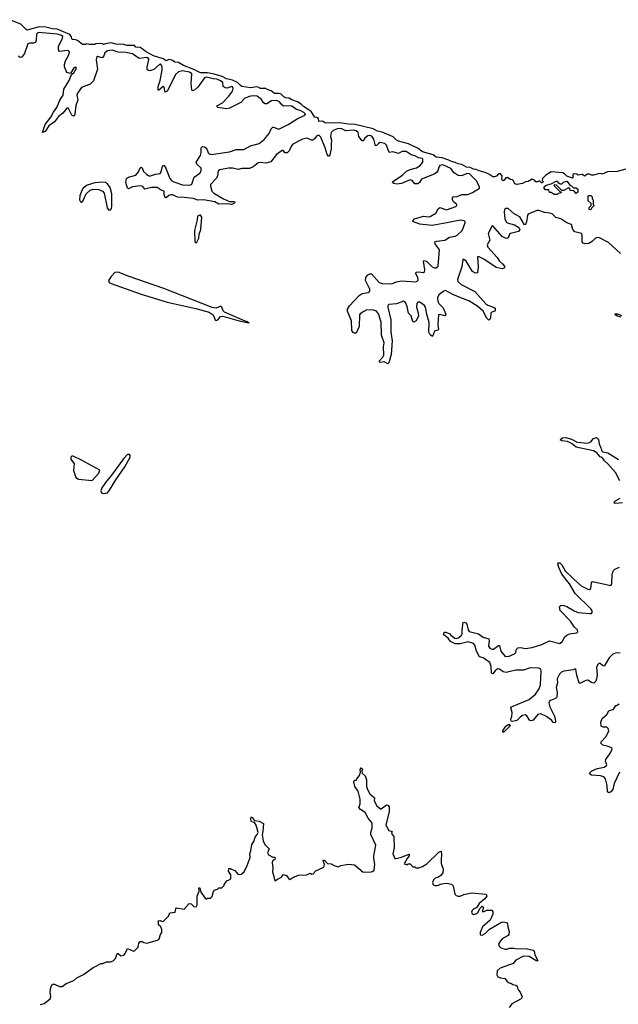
# Model space of a CAD drawing. Extents: x 2528705 to 2678277, y 911730 to 1023331.
# Tile 217 of 241: x 2644142 to 2650372, y 947497 to 957750. Entities that reach past the tile are written whole.
import ezdxf

# ---------------------------------------------------------------- set-up
doc = ezdxf.new("R2010")
doc.units = 0

msp = doc.modelspace()

# ---------------------------------------------------------------- linework, layer by layer
at = {"layer": '0CON20XD'}
for points in [[(2650452, 956192), (2650360, 956170), (2650260, 956165), (2650205, 956140), (2650196, 956146), (2650175, 956147), (2650115, 956130), (2650095, 956130), (2650072, 956142), (2650048, 956142), (2650025, 956120), (2649995, 956138), (2649955, 956130), (2649942, 956142), (2649914, 956146), (2649900, 956135), (2649900, 956105), (2649895, 956100), (2649835, 956120), (2649812, 956145), (2649794, 956154), (2649675, 956165), (2649618, 956132), (2649582, 956098), (2649580, 956075), (2649590, 956065), (2649585, 956050), (2649572, 956052), (2649555, 956070), (2649545, 956070), (2649535, 956060), (2649515, 956060), (2649500, 956080), (2649475, 956088), (2649435, 956064), (2649405, 956060), (2649375, 956044), (2649315, 956034), (2649295, 956040), (2649281, 956071), (2649271, 956081), (2649250, 956085), (2649215, 956108), (2649200, 956105), (2649185, 956080), (2649173, 956073), (2649160, 956085), (2649163, 956125), (2649145, 956144), (2649125, 956144), (2649105, 956122), (2649085, 956113), (2649065, 956112), (2649023, 956143), (2648985, 956160), (2648923, 956175), (2648892, 956191), (2648864, 956195), (2648832, 956212), (2648793, 956215), (2648743, 956243), (2648705, 956248), (2648676, 956264), (2648635, 956274), (2648608, 956288), (2648540, 956310), (2648475, 956317), (2648444, 956344), (2648335, 956375), (2648289, 956409), (2648189, 956459), (2648085, 956486), (2648065, 956496), (2648030, 956530), (2647915, 956580), (2647865, 956590), (2647822, 956612), (2647635, 956660), (2647565, 956661), (2647475, 956675), (2647326, 956674), (2647292, 956692), (2647255, 956690), (2647250, 956720), (2647235, 956732), (2647212, 956735), (2647174, 956794), (2647145, 956814), (2647094, 956845), (2647071, 956871), (2647034, 956894), (2646975, 956914), (2646945, 956933), (2646912, 956935), (2646892, 956945), (2646864, 956974), (2646842, 956982), (2646795, 956982), (2646760, 957010), (2646712, 957025), (2646705, 957032), (2646645, 957033), (2646634, 957044), (2646611, 957051), (2646545, 957039), (2646455, 957056), (2646435, 957067), (2646407, 957097), (2646355, 957121), (2646295, 957134), (2646248, 957158), (2646165, 957182), (2646095, 957197), (2646025, 957196), (2645953, 957233), (2645845, 957272), (2645795, 957304), (2645755, 957307), (2645735, 957325), (2645695, 957335), (2645665, 957322), (2645634, 957344), (2645535, 957374), (2645458, 957415), (2645418, 957448), (2645395, 957460), (2645350, 957465), (2645335, 957480), (2645255, 957480), (2645225, 957490), (2645146, 957494), (2645095, 957510), (2645035, 957500), (2645015, 957490), (2645005, 957500), (2644985, 957502), (2644935, 957500), (2644925, 957492), (2644895, 957490), (2644865, 957490), (2644835, 957500), (2644827, 957493), (2644795, 957490), (2644742, 957532), (2644722, 957542), (2644692, 957545), (2644685, 957552), (2644682, 957572), (2644665, 957595), (2644531, 957651), (2644483, 957655), (2644415, 957672), (2644345, 957675), (2644221, 957641), (2644208, 957648), (2644152, 957702), (2644040, 957750)], [(2647807, 956537), (2647785, 956545), (2647765, 956539), (2647735, 956516), (2647715, 956488), (2647705, 956489), (2647673, 956533), (2647665, 956575), (2647645, 956593), (2647615, 956599), (2647535, 956593), (2647495, 956615), (2647455, 956617), (2647405, 956597), (2647385, 956575), (2647378, 956535), (2647388, 956495), (2647382, 956458), (2647385, 956405), (2647365, 956330), (2647355, 956330), (2647342, 956345), (2647322, 956415), (2647276, 956526), (2647255, 956546), (2647235, 956539), (2647205, 956505), (2647185, 956493), (2647135, 956518), (2647085, 956506), (2646984, 956455), (2646969, 956435), (2646947, 956383), (2646925, 956362), (2646905, 956362), (2646885, 956388), (2646875, 956389), (2646813, 956346), (2646755, 956270), (2646705, 956256), (2646645, 956263), (2646625, 956259), (2646571, 956219), (2646535, 956201), (2646455, 956202), (2646415, 956190), (2646359, 956205), (2646315, 956204), (2646225, 956185), (2646206, 956175), (2646201, 956125), (2646191, 956099), (2646128, 956035), (2646126, 956015), (2646142, 955965), (2646161, 955945), (2646263, 955883), (2646325, 955858), (2646378, 955858), (2646381, 955845), (2646367, 955833), (2646345, 955826), (2646305, 955832), (2646215, 955828), (2646173, 955855), (2646055, 955874), (2645995, 955872), (2645947, 955887), (2645855, 955900), (2645785, 955902), (2645735, 955925), (2645715, 955927), (2645695, 955920), (2645665, 955896), (2645655, 955898), (2645645, 955925), (2645645, 955963), (2645615, 955974), (2645574, 956004), (2645515, 956003), (2645445, 955985), (2645423, 956013), (2645395, 956019), (2645315, 956008), (2645275, 955989), (2645265, 955995), (2645248, 956055), (2645254, 956096), (2645275, 956111), (2645349, 956131), (2645377, 956165), (2645395, 956209), (2645405, 956214), (2645416, 956206), (2645430, 956170), (2645460, 956140), (2645484, 956125), (2645504, 956124), (2645555, 956141), (2645605, 956149), (2645615, 956165), (2645629, 956225), (2645635, 956231), (2645645, 956230), (2645664, 956205), (2645705, 956096), (2645723, 956075), (2645745, 956062), (2645835, 956030), (2645913, 956027), (2645934, 956036), (2645959, 956111), (2646015, 956152), (2646032, 956175), (2646029, 956205), (2645985, 956245), (2645977, 956265), (2646024, 956335), (2646032, 956365), (2646032, 956415), (2646045, 956428), (2646065, 956427), (2646075, 956420), (2646094, 956395), (2646105, 956362), (2646115, 956352), (2646135, 956346), (2646325, 956375), (2646395, 956397), (2646475, 956399), (2646545, 956437), (2646635, 956461), (2646685, 956504), (2646739, 956565), (2646760, 956615), (2646775, 956630), (2646785, 956632), (2646840, 956610), (2646935, 956657), (2647031, 956719), (2647111, 956755), (2647115, 956765), (2647098, 956785), (2647061, 956805), (2647024, 956814), (2646975, 956849), (2646946, 956854), (2646891, 956851), (2646875, 956861), (2646845, 956896), (2646815, 956907), (2646764, 956906), (2646715, 956875), (2646695, 956874), (2646678, 956885), (2646658, 956918), (2646631, 956941), (2646613, 956953), (2646585, 956958), (2646545, 956953), (2646485, 956932), (2646445, 956889), (2646325, 956827), (2646293, 956823), (2646203, 956835), (2646193, 956845), (2646202, 956855), (2646252, 956885), (2646319, 956955), (2646355, 957006), (2646365, 957035), (2646355, 957051), (2646345, 957055), (2646305, 957037), (2646279, 957039), (2646261, 957055), (2646255, 957095), (2646232, 957115), (2646195, 957131), (2646155, 957133), (2646085, 957150), (2646064, 957145), (2645995, 957049), (2645965, 957018), (2645945, 957008), (2645935, 957015), (2645926, 957085), (2645932, 957185), (2645908, 957205), (2645835, 957219), (2645795, 957208), (2645762, 957178), (2645695, 957037), (2645675, 957007), (2645656, 956996), (2645645, 957047), (2645635, 957054), (2645585, 957013), (2645582, 957022), (2645584, 957055), (2645604, 957116), (2645624, 957224), (2645624, 957254), (2645615, 957281), (2645605, 957287), (2645595, 957284), (2645538, 957232), (2645495, 957219), (2645475, 957223), (2645470, 957230), (2645468, 957255), (2645487, 957335), (2645483, 957345), (2645466, 957355), (2645385, 957347), (2645315, 957396), (2645245, 957409), (2645165, 957412), (2645105, 957431), (2645054, 957425), (2645026, 957405), (2645018, 957372), (2645005, 957356), (2644995, 957354), (2644955, 957368), (2644942, 957358), (2644939, 957331), (2644950, 957235), (2644908, 957112), (2644875, 957078), (2644785, 957043), (2644742, 956985), (2644736, 956965), (2644745, 956915), (2644726, 956855), (2644717, 956765), (2644710, 956750), (2644705, 956745), (2644685, 956755), (2644645, 956831), (2644632, 956828), (2644592, 956778), (2644545, 956741), (2644505, 956687), (2644445, 956645), (2644405, 956586), (2644380, 956575), (2644405, 956659), (2644464, 956735), (2644492, 956788), (2644527, 956835), (2644558, 956912), (2644594, 956965), (2644602, 957025), (2644655, 957116), (2644681, 957179), (2644706, 957195), (2644733, 957245), (2644725, 957255), (2644705, 957247), (2644669, 957191), (2644631, 957201), (2644609, 957259), (2644607, 957283), (2644617, 957323), (2644654, 957385), (2644659, 957415), (2644651, 957425), (2644635, 957429), (2644555, 957420), (2644545, 957435), (2644547, 957475), (2644588, 957555), (2644591, 957575), (2644578, 957585), (2644535, 957598), (2644334, 957616), (2644315, 957601), (2644314, 957536), (2644306, 957514), (2644286, 957504), (2644243, 957507), (2644225, 957500), (2644193, 957397), (2644165, 957361), (2644145, 957355), (2644129, 957369)], [(2650396, 955316), (2650271, 955431), (2650175, 955478), (2650155, 955482), (2650135, 955475), (2650101, 955439), (2650065, 955419), (2650025, 955415), (2650005, 955423), (2649997, 955437), (2649996, 955506), (2649988, 955525), (2649921, 955541), (2649900, 955565), (2649885, 955619), (2649835, 955636), (2649775, 955678), (2649721, 955691), (2649685, 955728), (2649655, 955737), (2649605, 955741), (2649545, 955764), (2649525, 955762), (2649435, 955724), (2649426, 955715), (2649416, 955645), (2649405, 955619), (2649395, 955614), (2649348, 955698), (2649288, 955728), (2649225, 955784), (2649197, 955783), (2649188, 955772), (2649184, 955746), (2649192, 955675), (2649205, 955645), (2649217, 955635), (2649293, 955613), (2649337, 955587), (2649348, 955565), (2649335, 955546), (2649250, 955525), (2649239, 955515), (2649225, 955479), (2649205, 955472), (2649162, 955492), (2649065, 955604), (2649055, 955596), (2649017, 955525), (2649034, 955455), (2649009, 955405), (2649015, 955380), (2649113, 955275), (2649136, 955236), (2649168, 955208), (2649187, 955185), (2649189, 955165), (2649165, 955155), (2649100, 955170), (2648972, 955255), (2648925, 955280), (2648908, 955282), (2648914, 955176), (2648906, 955114), (2648885, 955110), (2648855, 955128), (2648788, 955235), (2648765, 955254), (2648755, 955252), (2648742, 955175), (2648698, 955045), (2648701, 955025), (2648735, 954992), (2648878, 954918), (2648995, 954791), (2649015, 954779), (2649075, 954758), (2649089, 954745), (2649092, 954725), (2649086, 954714), (2649055, 954705), (2649047, 954695), (2649041, 954645), (2649035, 954628), (2649025, 954621), (2649005, 954641), (2648966, 954716), (2648909, 954765), (2648815, 954823), (2648733, 954855), (2648650, 954890), (2648575, 954930), (2648555, 954924), (2648504, 954885), (2648492, 954855), (2648494, 954814), (2648505, 954795), (2648551, 954751), (2648576, 954684), (2648565, 954667), (2648515, 954681), (2648500, 954675), (2648494, 954576), (2648501, 954525), (2648493, 954516), (2648460, 954505), (2648438, 954452), (2648415, 954470), (2648399, 954495), (2648405, 954597), (2648379, 954685), (2648367, 954755), (2648356, 954775), (2648305, 954810), (2648285, 954807), (2648276, 954795), (2648272, 954755), (2648289, 954695), (2648291, 954665), (2648267, 954615), (2648245, 954601), (2648235, 954606), (2648216, 954665), (2648188, 954695), (2648173, 954763), (2648158, 954805), (2648135, 954818), (2648065, 954791), (2647985, 954786), (2647973, 954775), (2647972, 954755), (2648006, 954625), (2648006, 954495), (2648020, 954405), (2648009, 954265), (2647985, 954177), (2647975, 954166), (2647935, 954189), (2647895, 954182), (2647886, 954186), (2647882, 954195), (2647923, 954235), (2647933, 954255), (2647929, 954345), (2647934, 954385), (2647909, 954465), (2647905, 954602), (2647877, 954687), (2647856, 954716), (2647825, 954724), (2647755, 954728), (2647725, 954711), (2647685, 954688), (2647677, 954675), (2647675, 954555), (2647648, 954492), (2647635, 954484), (2647614, 954494), (2647599, 954515), (2647594, 954615), (2647554, 954715), (2647554, 954734), (2647575, 954772), (2647675, 954877), (2647705, 954898), (2647769, 954911), (2647786, 954924), (2647787, 954945), (2647742, 955035), (2647744, 955066), (2647765, 955093), (2647785, 955103), (2647805, 955103), (2647882, 955015), (2647915, 955002), (2648015, 955001), (2648065, 955021), (2648115, 955030), (2648265, 955022), (2648288, 955035), (2648285, 955065), (2648264, 955105), (2648268, 955122), (2648294, 955126), (2648345, 955118), (2648356, 955125), (2648359, 955145), (2648345, 955235), (2648349, 955241), (2648375, 955237), (2648435, 955178), (2648455, 955166), (2648477, 955165), (2648496, 955185), (2648511, 955355), (2648465, 955415), (2648464, 955436), (2648485, 955445), (2648565, 955455), (2648615, 955484), (2648675, 955496), (2648695, 955506), (2648747, 955555), (2648780, 955635), (2648779, 955645), (2648768, 955655), (2648725, 955664), (2648587, 955633), (2648435, 955607), (2648305, 955622), (2648241, 955645), (2648233, 955657), (2648250, 955675), (2648345, 955704), (2648395, 955696), (2648415, 955699), (2648472, 955735), (2648499, 955781), (2648515, 955793), (2648585, 955769), (2648680, 955805), (2648691, 955815), (2648690, 955825), (2648657, 955855), (2648646, 955875), (2648646, 955894), (2648654, 955905), (2648695, 955909), (2648745, 955930), (2648805, 955930), (2648855, 955950), (2648927, 955995), (2648928, 956005), (2648900, 956070), (2648825, 956146), (2648795, 956148), (2648745, 956124), (2648707, 956127), (2648665, 956155), (2648630, 956200), (2648545, 956238), (2648515, 956230), (2648504, 956215), (2648493, 956177), (2648481, 956159), (2648457, 956143), (2648325, 956089), (2648303, 956055), (2648285, 956041), (2648255, 956042), (2648225, 956075), (2648205, 956084), (2648115, 956043), (2648066, 956036), (2648036, 956045), (2648022, 956055), (2648026, 956065), (2648125, 956132), (2648168, 956172), (2648205, 956191), (2648271, 956209), (2648309, 956231), (2648339, 956265), (2648339, 956299), (2648334, 956305), (2648293, 956313), (2648255, 956332), (2648215, 956342), (2648165, 956377), (2648122, 956378), (2648085, 956355), (2648025, 956375), (2647988, 956368), (2647961, 956445), (2647942, 956462), (2647895, 956471), (2647875, 956462), (2647855, 956439), (2647845, 956436), (2647826, 956505), (2647807, 956537)], [(2649735, 955930), (2649705, 955930), (2649675, 955950), (2649655, 955950), (2649648, 955978), (2649615, 955980), (2649600, 955995), (2649602, 956008), (2649622, 956028), (2649675, 956040), (2649725, 956070), (2649738, 956068), (2649742, 956052), (2649755, 956050), (2649765, 956040), (2649785, 956040), (2649802, 956058), (2649835, 956070), (2649872, 956022), (2649885, 956020), (2649905, 956000), (2649935, 956000), (2649950, 955985), (2649950, 955955), (2649935, 955940), (2649908, 955968), (2649872, 955972), (2649868, 955988), (2649855, 956000), (2649805, 955970), (2649785, 955970), (2649728, 956028), (2649705, 956030), (2649702, 956022), (2649762, 955962), (2649780, 955955), (2649768, 955942), (2649745, 955940), (2649735, 955930)], [(2645085, 955770), (2645096, 955784), (2645101, 955805), (2645101, 955935), (2645084, 956004), (2645055, 956042), (2645035, 956053), (2645007, 956057), (2644925, 956050), (2644844, 956026), (2644801, 955995), (2644784, 955965), (2644768, 955915), (2644765, 955875), (2644775, 955852), (2644785, 955849), (2644800, 955860), (2644835, 955935), (2644875, 955975), (2644907, 955987), (2644965, 955981), (2645002, 955965), (2645020, 955945), (2645051, 955791), (2645065, 955771), (2645085, 955770)], [(2650085, 955770), (2650070, 955775), (2650070, 955795), (2650090, 955815), (2650090, 955835), (2650060, 955865), (2650060, 955915), (2650065, 955920), (2650085, 955920), (2650100, 955905), (2650100, 955885), (2650110, 955875), (2650110, 955825), (2650120, 955815), (2650092, 955788), (2650085, 955770)], [(2645975, 955426), (2645985, 955434), (2646007, 955475), (2646011, 955515), (2646027, 955565), (2646036, 955695), (2646025, 955714), (2646015, 955716), (2645992, 955705), (2645989, 955665), (2645960, 955555), (2645966, 955436), (2645975, 955426)], [(2646525, 954595), (2646530, 954595), (2646518, 954598), (2646516, 954605), (2646490, 954610), (2646274, 954704), (2646258, 954718), (2646245, 954758), (2646235, 954766), (2646185, 954745), (2646145, 954753), (2645641, 954951), (2645281, 955075), (2645165, 955121), (2645132, 955118), (2645094, 955076), (2645066, 955035), (2645074, 955015), (2645095, 955002), (2645395, 954897), (2645675, 954809), (2645975, 954742), (2646115, 954703), (2646157, 954675), (2646175, 954626), (2646185, 954616), (2646205, 954624), (2646232, 954658), (2646255, 954664), (2646425, 954615), (2646492, 954602), (2646525, 954595)], [(2650403, 954653), (2650365, 954662), (2650345, 954673), (2650335, 954688), (2650365, 954688), (2650405, 954670)], [(2650388, 952948), (2650344, 953034), (2650265, 953126), (2650227, 953157), (2650205, 953192), (2650185, 953199), (2650148, 953238), (2650115, 953262), (2649935, 953299), (2649886, 953336), (2649845, 953357), (2649786, 953366), (2649768, 953375), (2649793, 953395), (2649825, 953401), (2649885, 953383), (2649945, 953350), (2650055, 953341), (2650085, 953353), (2650115, 953390), (2650145, 953399), (2650165, 953380), (2650173, 953333), (2650192, 953292), (2650196, 953265), (2650211, 953251), (2650265, 953238), (2650375, 953170)], [(2644895, 952953), (2644965, 953029), (2644975, 953059), (2644785, 953165), (2644699, 953205), (2644684, 953205), (2644674, 953195), (2644674, 953175), (2644710, 953125), (2644702, 953055), (2644725, 952984), (2644755, 952966), (2644895, 952953)], [(2645015, 952816), (2645055, 952824), (2645078, 952852), (2645143, 952957), (2645237, 953093), (2645291, 953195), (2645292, 953212), (2645285, 953224), (2645265, 953221), (2645223, 953177), (2645088, 952995), (2645044, 952946), (2644995, 952875), (2644986, 952845), (2644994, 952824), (2645015, 952816)], [(2650415, 952718), (2650345, 952711), (2650331, 952715), (2650336, 952735), (2650392, 952768)], [(2650390, 951155), (2650354, 951156), (2650315, 951142), (2650278, 951105), (2650225, 951018), (2650208, 951025), (2650185, 951047), (2650170, 951045), (2650155, 951032), (2650146, 951004), (2650154, 950925), (2650146, 950885), (2650139, 950861), (2650117, 950843), (2650095, 950847), (2650055, 950871), (2650035, 950869), (2649979, 950841), (2649965, 950843), (2649941, 950925), (2649932, 950982), (2649925, 950990), (2649901, 950979), (2649805, 950966), (2649780, 950955), (2649759, 950935), (2649736, 950885), (2649738, 950845), (2649727, 950795), (2649736, 950744), (2649734, 950696), (2649718, 950682), (2649665, 950662), (2649655, 950653), (2649649, 950635), (2649661, 950595), (2649707, 950497), (2649720, 950445), (2649715, 950428), (2649695, 950433), (2649681, 950451), (2649624, 950495), (2649565, 950521), (2649534, 950516), (2649485, 950456), (2649465, 950448), (2649453, 950453), (2649421, 950501), (2649405, 950510), (2649375, 950506), (2649352, 950488), (2649315, 950452), (2649275, 950441), (2649257, 950445), (2649252, 950465), (2649264, 950495), (2649266, 950535), (2649252, 950585), (2649260, 950595), (2649326, 950624), (2649445, 950671), (2649512, 950725), (2649548, 950782), (2649563, 950825), (2649571, 950965), (2649567, 950987), (2649545, 950997), (2649455, 951000), (2649385, 950975), (2649305, 950977), (2649205, 950952), (2649175, 950958), (2649135, 950986), (2649115, 950989), (2649089, 950971), (2649065, 950939), (2649054, 950945), (2649048, 951015), (2649035, 951055), (2648965, 951105), (2648929, 951115), (2648896, 951176), (2648878, 951238), (2648865, 951255), (2648808, 951272), (2648725, 951251), (2648675, 951250), (2648624, 951274), (2648600, 951310), (2648556, 951345), (2648556, 951364), (2648565, 951372), (2648577, 951373), (2648620, 951355), (2648630, 951340), (2648671, 951311), (2648688, 951308), (2648714, 951316), (2648740, 951340), (2648748, 951355), (2648746, 951395), (2648758, 951472), (2648765, 951478), (2648785, 951470), (2648797, 951457), (2648809, 951395), (2648819, 951379), (2648918, 951355), (2648965, 951321), (2649023, 951303), (2649028, 951285), (2649020, 951225), (2649034, 951204), (2649055, 951194), (2649075, 951194), (2649125, 951234), (2649135, 951233), (2649148, 951175), (2649195, 951119), (2649235, 951124), (2649293, 951145), (2649305, 951162), (2649312, 951195), (2649325, 951208), (2649355, 951212), (2649405, 951201), (2649475, 951214), (2649576, 951244), (2649655, 951281), (2649765, 951256), (2649792, 951278), (2649817, 951323), (2649838, 951342), (2649865, 951356), (2649940, 951365), (2649952, 951375), (2649947, 951395), (2649915, 951425), (2649875, 951486), (2649767, 951597), (2649761, 951635), (2649775, 951651), (2649795, 951653), (2649835, 951640), (2649913, 951593), (2649955, 951578), (2650075, 951567), (2650092, 951568), (2650102, 951578), (2650100, 951595), (2650086, 951615), (2649924, 951774), (2649865, 951875), (2649784, 951975), (2649753, 952045), (2649744, 952085), (2649750, 952095), (2649765, 952094), (2649784, 952075), (2649820, 952010), (2649905, 951927), (2649986, 951855), (2650055, 951821), (2650072, 951818), (2650085, 951828), (2650094, 951885), (2650105, 951899), (2650295, 951858), (2650306, 951874), (2650309, 951975), (2650324, 952016), (2650335, 952029), (2650385, 952049)], [(2650386, 949915), (2650329, 949795), (2650315, 949735), (2650295, 949709), (2650275, 949698), (2650260, 949710), (2650257, 949775), (2650239, 949845), (2650221, 949865), (2650186, 949876), (2650094, 949884), (2650077, 949895), (2650074, 949905), (2650093, 949925), (2650128, 949942), (2650157, 949954), (2650225, 949966), (2650250, 949985), (2650252, 949995), (2650240, 950025), (2650241, 950045), (2650292, 950115), (2650307, 950155), (2650305, 950168), (2650255, 950186), (2650210, 950195), (2650192, 950215), (2650195, 950230), (2650247, 950285), (2650274, 950346), (2650268, 950368), (2650254, 950384), (2650214, 950384), (2650193, 950395), (2650190, 950435), (2650204, 950475), (2650254, 950516), (2650275, 950552), (2650315, 950566), (2650327, 950575), (2650345, 950610), (2650355, 950610), (2650383, 950627)], [(2649175, 950328), (2649171, 950345), (2649201, 950395), (2649225, 950411), (2649242, 950412), (2649247, 950405), (2649236, 950385), (2649185, 950333), (2649175, 950328)], [(2644356, 947494), (2644395, 947507), (2644458, 947555), (2644464, 947575), (2644458, 947625), (2644464, 947675), (2644483, 947707), (2644505, 947707), (2644555, 947684), (2644585, 947684), (2644625, 947714), (2644704, 947746), (2644735, 947772), (2644805, 947808), (2644905, 947882), (2644937, 947893), (2644985, 947922), (2645007, 947923), (2645045, 947940), (2645085, 947940), (2645115, 947950), (2645137, 947973), (2645155, 948028), (2645168, 948028), (2645195, 948002), (2645225, 948010), (2645241, 948025), (2645265, 948078), (2645325, 948052), (2645337, 948053), (2645375, 948092), (2645380, 948135), (2645395, 948152), (2645415, 948152), (2645435, 948140), (2645465, 948133), (2645575, 948164), (2645592, 948178), (2645606, 948224), (2645620, 948245), (2645620, 948275), (2645611, 948305), (2645586, 948326), (2645587, 948357), (2645582, 948368), (2645605, 948370), (2645625, 948361), (2645637, 948363), (2645689, 948415), (2645705, 948450), (2645760, 948455), (2645765, 948490), (2645775, 948502), (2645852, 948488), (2645905, 948548), (2645925, 948542), (2645955, 948516), (2645978, 948512), (2645988, 948532), (2645989, 948625), (2646008, 948675), (2646005, 948710), (2646015, 948710), (2646027, 948665), (2646071, 948601), (2646085, 948592), (2646098, 948602), (2646127, 948603), (2646145, 948620), (2646158, 948672), (2646170, 948685), (2646200, 948695), (2646215, 948710), (2646245, 948710), (2646270, 948735), (2646270, 948745), (2646302, 948788), (2646315, 948790), (2646338, 948805), (2646338, 948845), (2646316, 948885), (2646317, 948913), (2646335, 948913), (2646345, 948904), (2646381, 948891), (2646415, 948850), (2646446, 948854), (2646478, 948875), (2646508, 948942), (2646540, 949025), (2646537, 949063), (2646549, 949095), (2646558, 949162), (2646578, 949192), (2646591, 949239), (2646612, 949265), (2646622, 949288), (2646604, 949364), (2646585, 949390), (2646555, 949397), (2646550, 949405), (2646547, 949433), (2646555, 949448), (2646572, 949435), (2646582, 949412), (2646635, 949406), (2646680, 949380), (2646674, 949295), (2646666, 949264), (2646677, 949197), (2646698, 949158), (2646738, 949115), (2646722, 949075), (2646732, 949055), (2646775, 949030), (2646798, 949028), (2646802, 949022), (2646798, 949005), (2646777, 948993), (2646770, 948975), (2646778, 948915), (2646773, 948875), (2646792, 948815), (2646793, 948793), (2646802, 948782), (2646825, 948802), (2646865, 948822), (2646885, 948850), (2646919, 948839), (2646944, 948804), (2646955, 948798), (2646985, 948818), (2647045, 948843), (2647126, 948844), (2647165, 948862), (2647183, 948853), (2647195, 948857), (2647224, 948886), (2647307, 948924), (2647314, 948954), (2647300, 948995), (2647305, 949000), (2647316, 948996), (2647345, 948962), (2647385, 948960), (2647415, 948942), (2647455, 948930), (2647485, 948944), (2647565, 948956), (2647625, 948949), (2647715, 948873), (2647798, 948875), (2647815, 948880), (2647832, 948895), (2647838, 948955), (2647826, 949015), (2647826, 949045), (2647850, 949155), (2647796, 949265), (2647796, 949285), (2647811, 949335), (2647809, 949375), (2647804, 949395), (2647769, 949435), (2647736, 949495), (2647688, 949525), (2647670, 949545), (2647684, 949586), (2647685, 949635), (2647665, 949715), (2647631, 949765), (2647620, 949815), (2647625, 949830), (2647648, 949832), (2647650, 949845), (2647679, 949881), (2647688, 949915), (2647685, 949942), (2647695, 949960), (2647708, 949945), (2647704, 949925)], [(2647704, 949925), (2647706, 949905), (2647737, 949877), (2647752, 949835), (2647753, 949765), (2647761, 949735), (2647785, 949689), (2647836, 949646), (2647832, 949615), (2647859, 949565), (2647898, 949532), (2647905, 949531), (2647960, 949575), (2647975, 949571), (2647989, 949555), (2647988, 949505), (2647954, 949364), (2647985, 949308), (2648018, 949298), (2648013, 949287), (2648017, 949265), (2648036, 949245), (2648041, 949125), (2648026, 949065), (2648047, 949017), (2648055, 949014), (2648106, 949026), (2648195, 949059), (2648196, 949044), (2648173, 949017), (2648145, 948960), (2648175, 948950), (2648185, 948960), (2648205, 948960), (2648235, 948930), (2648255, 948930), (2648265, 948920), (2648295, 948918), (2648335, 948931), (2648380, 948960), (2648505, 949082), (2648525, 949092), (2648529, 949089), (2648532, 949062), (2648527, 949005), (2648530, 948965), (2648550, 948905), (2648547, 948865), (2648525, 948838), (2648495, 948817), (2648465, 948810), (2648450, 948795), (2648440, 948765), (2648445, 948742), (2648464, 948734), (2648486, 948734), (2648535, 948752), (2648585, 948758), (2648635, 948748), (2648655, 948730), (2648670, 948645), (2648685, 948630), (2648705, 948622), (2648725, 948622), (2648765, 948642), (2648845, 948658), (2648998, 948645), (2649003, 948625), (2648982, 948595), (2648925, 948547), (2648897, 948503), (2648869, 948491), (2648852, 948475), (2648843, 948455), (2648851, 948441), (2648864, 948434), (2648897, 948443), (2648912, 948455), (2648930, 948495), (2648955, 948518), (2648968, 948505), (2648958, 948475), (2648960, 948465), (2648975, 948464), (2649004, 948476), (2649025, 948478), (2649055, 948478), (2649068, 948465), (2649067, 948435), (2649038, 948375), (2648959, 948305), (2648933, 948245), (2648935, 948220), (2648955, 948218), (2648985, 948233), (2649032, 948278), (2649155, 948352), (2649175, 948356), (2649209, 948349), (2649218, 948335), (2649222, 948305), (2649236, 948256), (2649233, 948225), (2649225, 948213), (2649165, 948178), (2649145, 948158), (2649127, 948125), (2649131, 948101), (2649150, 948085), (2649195, 948072), (2649215, 948072), (2649237, 948083), (2649285, 948083), (2649315, 948074), (2649415, 948078), (2649485, 948060), (2649495, 948052), (2649503, 948013), (2649536, 947955), (2649525, 947947), (2649445, 947995), (2649385, 948000), (2649305, 947957), (2649279, 947921), (2649141, 947875), (2649110, 947845), (2649109, 947805), (2649120, 947785), (2649145, 947772), (2649190, 947765), (2649214, 947734), (2649235, 947720), (2649255, 947718), (2649275, 947702), (2649305, 947698), (2649320, 947685), (2649322, 947665), (2649332, 947645), (2649352, 947625), (2649370, 947575), (2649362, 947555), (2649265, 947502), (2649238, 947465)]]:
    msp.add_lwpolyline(points, dxfattribs=at)

doc.saveas('drawing.dxf')
